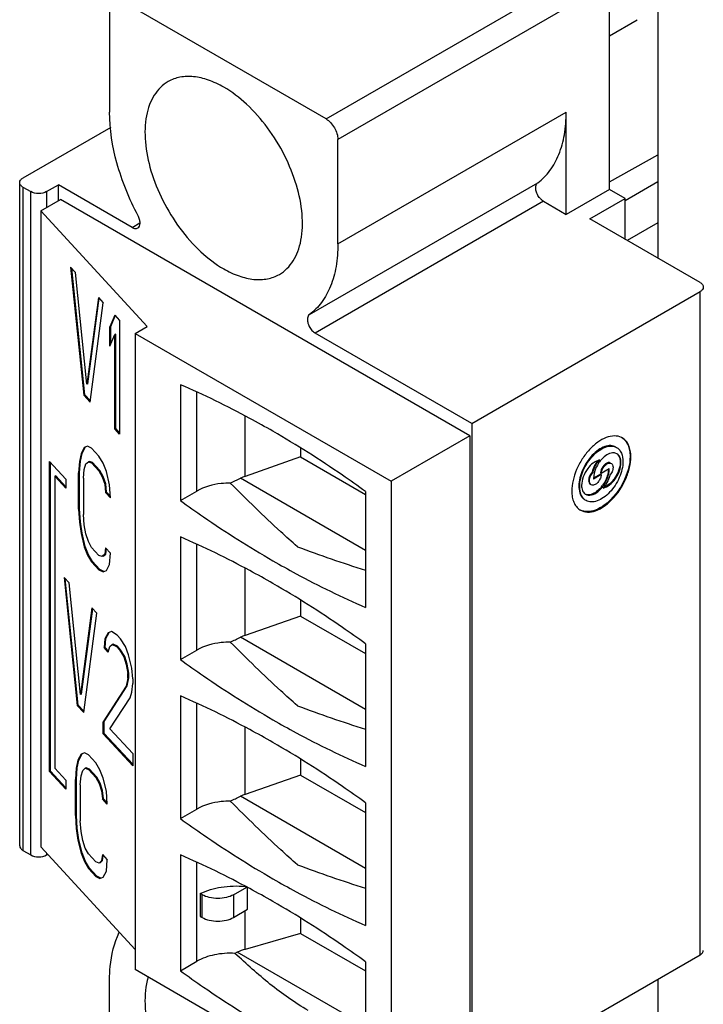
# Model space of a CAD drawing. Header units: inches. Extents: x 0 to 34, y 0 to 22.
# Tile 82 of 157: x 2.597 to 2.96, y 15.923 to 16.445. Entities that reach past the tile are written whole.
import ezdxf

# ---------------------------------------------------------------- set-up
doc = ezdxf.new("R2010")
doc.units = ezdxf.units.IN
doc.header["$LTSCALE"] = 1.87
doc.header["$MEASUREMENT"] = 0
doc.layers.get('0').update_dxf_attribs({"linetype": 'CONTINUOUS'})

msp = doc.modelspace()

# ---------------------------------------------------------------- linework, layer by layer
at = {"color": 3, "linetype": 'CONTINUOUS'}
for p, q in [((2.9359361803, 16.4846822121), (2.9359361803, 16.3186327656)), ((2.9359361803, 15.9360109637), (2.9359361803, 15.8680187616))]:
    msp.add_line(p, q, dxfattribs=at)
at = {"color": 7, "linetype": 'CONTINUOUS'}
for p, q in [((2.7599317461, 16.3925246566), (2.9039971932, 16.4757003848)), ((2.9102609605, 16.4648512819), (2.7661955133, 16.3816755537)), ((2.9102609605, 16.3551538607), (2.9102609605, 16.4648512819)), ((2.7599317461, 16.3925246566), (2.6513597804, 16.4552072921)), ((2.6450960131, 16.451590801), (2.6450960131, 16.3961393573)), ((2.9102609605, 16.4366963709), (2.924990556, 16.4452004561)), ((2.7661955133, 16.32622411), (2.8872940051, 16.3961399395)), ((2.8872940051, 16.341893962), (2.8872940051, 16.3961399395)), ((2.6457029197, 16.3880506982), (2.5991617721, 16.3611803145)), ((2.7661955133, 16.32622411), (2.7661955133, 16.3816755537)), ((2.9102609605, 16.359205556), (2.9359361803, 16.3735573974)), ((2.5974321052, 16.0067733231), (2.5974321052, 16.3587694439)), ((2.5991618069, 16.3563585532), (2.5991618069, 16.0043624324)), ((2.5991618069, 16.3563585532), (2.6033376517, 16.3539476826)), ((2.6116893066, 16.3539477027), (2.6179530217, 16.3575640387)), ((2.6179530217, 16.3491257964), (2.6179530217, 16.3575640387)), ((2.6570931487, 16.3349669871), (2.6179530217, 16.3575640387)), ((2.751065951, 16.2887235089), (2.8721644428, 16.3586393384)), ((2.9102609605, 16.3551538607), (2.8872940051, 16.341893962)), ((2.9186126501, 16.3503321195), (2.9102609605, 16.3551538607)), ((2.9359361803, 16.3591278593), (2.9186126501, 16.3491261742)), ((2.6033376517, 16.0019515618), (2.6033376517, 16.3539476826)), ((2.6085574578, 16.3437012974), (2.6189969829, 16.3497285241)), ((2.6116893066, 16.3539477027), (2.6116893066, 16.3455094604)), ((2.8361409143, 16.224363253), (2.6189969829, 16.3497285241)), ((2.8998215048, 16.3394831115), (2.9186126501, 16.3503321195)), ((2.9186126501, 16.3286342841), (2.9186126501, 16.3503321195)), ((2.8752968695, 16.3488203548), (2.7541983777, 16.2789045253)), ((2.8752968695, 16.3488203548), (2.8872940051, 16.341893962)), ((2.6085574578, 16.3437012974), (2.6085574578, 16.0061707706)), ((2.6650913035, 16.2823161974), (2.6085574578, 16.3437012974)), ((2.9582833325, 16.3057309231), (2.8998215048, 16.3394831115)), ((2.6570931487, 16.3349669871), (2.6612301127, 16.3373554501)), ((2.9359361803, 16.3374292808), (2.9196576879, 16.328030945)), ((2.6244465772, 16.3138154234), (2.6313778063, 16.2460161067)), ((2.6244465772, 16.3138154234), (2.627045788, 16.3109931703)), ((2.6318992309, 16.2461761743), (2.6250515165, 16.3131585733)), ((2.6331106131, 16.25182907), (2.627045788, 16.3109931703)), ((2.6391754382, 16.2978226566), (2.6331106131, 16.25182907)), ((2.6336320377, 16.2519891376), (2.6396130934, 16.2973474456)), ((2.6391754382, 16.2978226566), (2.641774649, 16.2950004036)), ((2.8371848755, 16.2309933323), (2.9582833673, 16.3009091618)), ((2.9582833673, 15.9489130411), (2.9582833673, 16.3009091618)), ((2.6348434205, 16.2422531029), (2.641774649, 16.2950004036)), ((2.6478394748, 16.2884151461), (2.6452402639, 16.2822605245)), ((2.6457616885, 16.282420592), (2.6481506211, 16.2880772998)), ((2.6478394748, 16.2884151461), (2.6504386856, 16.285592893)), ((2.6457616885, 16.282420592), (2.6452402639, 16.2822605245)), ((2.6452402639, 16.2720012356), (2.6452402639, 16.2822605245)), ((2.6457616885, 16.2732359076), (2.6457616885, 16.282420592)), ((2.6504386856, 16.285592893), (2.6504386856, 16.2253195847)), ((2.6586678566, 16.2786076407), (2.6650913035, 16.2823161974)), ((2.6452402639, 16.2720012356), (2.6478394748, 16.2781558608)), ((2.6483608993, 16.2783159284), (2.6478394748, 16.2781558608)), ((2.6478394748, 16.2281418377), (2.6478394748, 16.2781558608)), ((2.6483608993, 16.2283019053), (2.6483608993, 16.2783159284)), ((2.6586678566, 16.2786076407), (2.6586678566, 15.9410771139)), ((2.6586678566, 16.2786076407), (2.7943828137, 16.2002543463)), ((2.8371848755, 16.2309933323), (2.7541983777, 16.2789045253)), ((2.6336320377, 16.2519891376), (2.6331106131, 16.25182907)), ((2.6826789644, 16.2514850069), (2.6826789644, 16.1900062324)), ((2.6318992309, 16.2461761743), (2.6313778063, 16.2460161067)), ((2.6348434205, 16.2422531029), (2.6313778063, 16.2460161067)), ((2.6349269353, 16.242888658), (2.6318992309, 16.2461761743)), ((2.6914481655, 16.1950691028), (2.6914481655, 16.247502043)), ((2.7169392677, 16.2028387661), (2.7169392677, 16.2349583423)), ((2.8371848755, 16.2309933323), (2.8371848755, 15.8789972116)), ((2.6483608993, 16.2283019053), (2.6478394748, 16.2281418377)), ((2.6504386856, 16.2253195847), (2.6478394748, 16.2281418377)), ((2.6504386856, 16.2260458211), (2.6483608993, 16.2283019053)), ((2.8361409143, 16.224363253), (2.7943828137, 16.2002543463)), ((2.8361409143, 16.224363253), (2.8361409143, 15.8868327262)), ((2.6334259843, 16.2188102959), (2.6316931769, 16.2181269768)), ((2.6355919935, 16.2177408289), (2.6334259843, 16.2188102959)), ((2.6299603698, 16.2148788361), (2.6290939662, 16.2106899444)), ((2.6296153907, 16.210850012), (2.6304817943, 16.2150389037)), ((2.6316931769, 16.2181269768), (2.6299603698, 16.2148788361)), ((2.6304817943, 16.2150389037), (2.6299603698, 16.2148788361)), ((2.6304817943, 16.2150389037), (2.6322146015, 16.2182870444)), ((2.6322146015, 16.2182870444), (2.6316931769, 16.2181269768)), ((2.6355919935, 16.2177408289), (2.6394908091, 16.2135074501)), ((2.6416568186, 16.2098731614), (2.6394908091, 16.2135074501)), ((2.7463189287, 16.2180020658), (2.7463189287, 16.2131370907)), ((2.9141994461, 16.2148497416), (2.913238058, 16.2152286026)), ((2.6132736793, 16.0462351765), (2.6132736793, 16.2107543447)), ((2.6132736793, 16.2107543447), (2.6219118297, 16.2013749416)), ((2.6137951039, 16.0463952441), (2.6137951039, 16.2101881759)), ((2.6290939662, 16.2106899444), (2.6286607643, 16.204748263)), ((2.6296153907, 16.210850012), (2.6290939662, 16.2106899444)), ((2.6291821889, 16.2049083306), (2.6296153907, 16.210850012)), ((2.6316931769, 16.2065852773), (2.6325595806, 16.2094917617)), ((2.6325595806, 16.2094917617), (2.633859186, 16.2106454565)), ((2.6343806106, 16.2108055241), (2.633859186, 16.2106454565)), ((2.633859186, 16.2106454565), (2.6355919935, 16.210046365)), ((2.636113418, 16.2102064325), (2.6343806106, 16.2108055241)), ((2.636113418, 16.2102064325), (2.6355919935, 16.210046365)), ((2.6394908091, 16.2058129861), (2.6355919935, 16.210046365)), ((2.6400122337, 16.2059730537), (2.636113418, 16.2102064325)), ((2.6433896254, 16.2054268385), (2.6416568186, 16.2098731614)), ((2.7463189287, 16.2131370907), (2.7169392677, 16.2028387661)), ((2.7463189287, 16.2131370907), (2.7808113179, 16.193223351)), ((2.9048704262, 16.2115786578), (2.902623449, 16.2106362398)), ((2.6165675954, 16.2030821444), (2.6160461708, 16.2029220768)), ((2.6219118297, 16.1972793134), (2.6165675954, 16.2030821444)), ((2.6291821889, 16.2049083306), (2.6286607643, 16.204748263)), ((2.6286607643, 16.1855121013), (2.6286607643, 16.204748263)), ((2.6291821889, 16.1856721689), (2.6291821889, 16.2049083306)), ((2.6312599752, 16.20192601), (2.6316931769, 16.2065852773)), ((2.6400122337, 16.2059730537), (2.6394908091, 16.2058129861)), ((2.6394908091, 16.2058129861), (2.6412236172, 16.2026490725)), ((2.6417450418, 16.2028091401), (2.6400122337, 16.2059730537)), ((2.6451224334, 16.198415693), (2.6433896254, 16.2054268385)), ((2.900990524, 16.2050410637), (2.9000349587, 16.2036810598)), ((2.900990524, 16.2050410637), (2.9014081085, 16.2047999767)), ((2.9020766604, 16.2044712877), (2.9017246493, 16.20168075)), ((2.9059284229, 16.2038666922), (2.9017276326, 16.2014413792)), ((2.9055108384, 16.2041077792), (2.9017574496, 16.2019407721)), ((2.905884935, 16.2063374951), (2.9055108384, 16.2048310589)), ((2.9059284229, 16.2045899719), (2.9055108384, 16.2048310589)), ((2.9059284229, 16.2038666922), (2.9055108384, 16.2041077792)), ((2.9059284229, 16.2038666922), (2.9056155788, 16.2023260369)), ((2.9059284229, 16.2045899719), (2.9100643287, 16.206977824)), ((2.9096586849, 16.2067436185), (2.9092946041, 16.203903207)), ((2.911339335, 16.2047860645), (2.9104103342, 16.2034478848)), ((2.6160461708, 16.2029220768), (2.6160461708, 16.0480466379)), ((2.6219118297, 16.196553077), (2.6160461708, 16.2029220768)), ((2.6219118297, 16.2013749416), (2.6219118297, 16.196553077)), ((2.6312599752, 16.20192601), (2.6312599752, 16.1826898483)), ((2.6417450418, 16.2028091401), (2.6412236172, 16.2026490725)), ((2.6412236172, 16.2026490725), (2.6425232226, 16.1986731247)), ((2.6430446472, 16.1988331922), (2.6417450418, 16.2028091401)), ((2.6430446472, 16.1988331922), (2.6425232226, 16.1986731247)), ((2.6425232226, 16.1986731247), (2.642956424, 16.194355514)), ((2.6434778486, 16.1945155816), (2.6430446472, 16.1988331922)), ((2.6455556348, 16.191533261), (2.6451224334, 16.198415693)), ((2.7808113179, 16.1635692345), (2.7145051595, 16.2018502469)), ((2.7943828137, 16.2002543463), (2.7943828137, 15.8627238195)), ((2.9017246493, 16.20168075), (2.9017291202, 16.2014423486)), ((2.908760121, 16.1977882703), (2.9073178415, 16.1970882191)), ((2.6434778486, 16.1945155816), (2.642956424, 16.194355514)), ((2.6455556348, 16.191533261), (2.642956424, 16.194355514)), ((2.64550657, 16.1923127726), (2.6434778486, 16.1945155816)), ((2.6826789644, 16.1900062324), (2.6914481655, 16.1950691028)), ((2.7808113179, 16.1948295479), (2.7808113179, 16.1333507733)), ((2.6291821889, 16.1856721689), (2.6286607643, 16.1855121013)), ((2.6286607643, 16.1855121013), (2.6290939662, 16.1786296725)), ((2.6296153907, 16.1787897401), (2.6291821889, 16.1856721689)), ((2.6316931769, 16.1770898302), (2.6312599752, 16.1826898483)), ((2.6296153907, 16.1787897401), (2.6290939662, 16.1786296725)), ((2.6290939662, 16.1786296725), (2.6299603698, 16.1725592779)), ((2.6304817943, 16.1727193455), (2.6296153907, 16.1787897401)), ((2.6325595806, 16.1723018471), (2.6316931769, 16.1770898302)), ((2.6304817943, 16.1727193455), (2.6299603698, 16.1725592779)), ((2.6299603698, 16.1725592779), (2.6316931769, 16.1655481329)), ((2.6322146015, 16.1657082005), (2.6304817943, 16.1727193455)), ((2.633859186, 16.1683258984), (2.6325595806, 16.1723018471)), ((2.6355919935, 16.1651619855), (2.633859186, 16.1683258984)), ((2.6826789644, 16.1707187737), (2.6826789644, 16.1056236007)), ((2.6914481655, 16.1106864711), (2.6914481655, 16.1667358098)), ((2.6322146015, 16.1657082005), (2.6316931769, 16.1655481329)), ((2.6316931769, 16.1655481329), (2.6334259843, 16.161101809)), ((2.6339474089, 16.1612618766), (2.6322146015, 16.1657082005)), ((2.6339474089, 16.1612618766), (2.6334259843, 16.161101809)), ((2.636113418, 16.1576275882), (2.6339474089, 16.1612618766)), ((2.6355919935, 16.1651619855), (2.6394908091, 16.1609286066)), ((2.6425232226, 16.16148321), (2.6412236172, 16.1603295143)), ((2.6417450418, 16.1604895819), (2.6430446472, 16.1616432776)), ((2.642956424, 16.164860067), (2.6425232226, 16.16148321)), ((2.6430446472, 16.1616432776), (2.6425232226, 16.16148321)), ((2.642956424, 16.164860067), (2.6455556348, 16.1620378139)), ((2.6430446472, 16.1616432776), (2.6433960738, 16.1643826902)), ((2.6451224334, 16.1560961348), (2.6455556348, 16.1620378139)), ((2.6334259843, 16.161101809), (2.6355919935, 16.1574675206)), ((2.636113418, 16.1576275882), (2.6355919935, 16.1574675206)), ((2.6394908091, 16.1532341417), (2.6355919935, 16.1574675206)), ((2.6400122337, 16.1533942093), (2.636113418, 16.1576275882)), ((2.6412236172, 16.1603295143), (2.6394908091, 16.1609286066)), ((2.6417450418, 16.1604895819), (2.6412236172, 16.1603295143)), ((2.6433896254, 16.1528479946), (2.6451224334, 16.1560961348)), ((2.6400122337, 16.1533942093), (2.6394908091, 16.1532341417)), ((2.6394908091, 16.1532341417), (2.6416568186, 16.1521646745)), ((2.6421269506, 16.1523500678), (2.6400122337, 16.1533942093)), ((2.6416568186, 16.1521646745), (2.6433896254, 16.1528479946)), ((2.7169392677, 16.1184561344), (2.7169392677, 16.1541921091)), ((2.6209948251, 16.1491115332), (2.6279260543, 16.0813122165)), ((2.6209948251, 16.1491115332), (2.623594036, 16.1462892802)), ((2.6284474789, 16.0814722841), (2.6215997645, 16.1484546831)), ((2.6296588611, 16.0871251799), (2.623594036, 16.1462892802)), ((2.7463189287, 16.1372358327), (2.7463189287, 16.128754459)), ((2.6357236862, 16.1331187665), (2.6296588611, 16.0871251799)), ((2.6301802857, 16.0872852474), (2.6361613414, 16.1326435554)), ((2.6313916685, 16.0775492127), (2.638322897, 16.1302965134)), ((2.6357236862, 16.1331187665), (2.638322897, 16.1302965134)), ((2.7463189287, 16.128754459), (2.7169392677, 16.1184561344)), ((2.7463189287, 16.128754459), (2.7808113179, 16.1088407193)), ((2.6443877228, 16.1198640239), (2.6426549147, 16.1166158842)), ((2.6431763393, 16.1167759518), (2.6449091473, 16.1200240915)), ((2.6461205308, 16.1205473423), (2.6443877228, 16.1198640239)), ((2.6449091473, 16.1200240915), (2.6443877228, 16.1198640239)), ((2.6491529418, 16.1185371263), (2.6461205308, 16.1205473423)), ((2.6426549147, 16.1166158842), (2.6422217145, 16.1119566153)), ((2.6431763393, 16.1167759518), (2.6426549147, 16.1166158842)), ((2.6427431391, 16.1121166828), (2.6431763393, 16.1167759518)), ((2.6491529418, 16.1185371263), (2.6508857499, 16.1166556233)), ((2.6534849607, 16.1125509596), (2.6508857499, 16.1166556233)), ((2.7808113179, 16.0791866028), (2.7145051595, 16.1174676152)), ((2.6427431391, 16.1121166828), (2.6422217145, 16.1119566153)), ((2.6443877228, 16.1096047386), (2.6422217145, 16.1119566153)), ((2.6445512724, 16.110153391), (2.6427431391, 16.1121166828)), ((2.6443877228, 16.1096047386), (2.6452541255, 16.1125112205)), ((2.6452541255, 16.1125112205), (2.646553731, 16.1136649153)), ((2.6470751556, 16.1138249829), (2.646553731, 16.1136649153)), ((2.646553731, 16.1136649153), (2.6487197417, 16.1125954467)), ((2.6492411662, 16.1127555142), (2.6470751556, 16.1138249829)), ((2.6492411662, 16.1127555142), (2.6487197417, 16.1125954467)), ((2.6504525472, 16.1107139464), (2.6487197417, 16.1125954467)), ((2.6509739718, 16.110874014), (2.6492411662, 16.1127555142)), ((2.6509739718, 16.110874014), (2.6504525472, 16.1107139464)), ((2.6504525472, 16.1107139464), (2.6526185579, 16.1070796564)), ((2.6531399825, 16.107239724), (2.6509739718, 16.110874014)), ((2.6552177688, 16.1081046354), (2.6534849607, 16.1125509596)), ((2.6826789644, 16.1056236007), (2.6914481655, 16.1106864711)), ((2.7808113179, 16.1140633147), (2.7808113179, 16.0489681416)), ((2.6531399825, 16.107239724), (2.6526185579, 16.1070796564)), ((2.6526185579, 16.1070796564), (2.6539181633, 16.1031037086)), ((2.6544395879, 16.1032637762), (2.6531399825, 16.107239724)), ((2.6569505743, 16.1010934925), (2.6552177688, 16.1081046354)), ((2.6544395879, 16.1032637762), (2.6539181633, 16.1031037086)), ((2.6539181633, 16.1031037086), (2.6547845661, 16.0983157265)), ((2.6553059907, 16.0984757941), (2.6544395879, 16.1032637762)), ((2.657383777, 16.0954934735), (2.6569505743, 16.1010934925)), ((2.6547845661, 16.0957509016), (2.6539181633, 16.091562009)), ((2.6544395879, 16.0917220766), (2.6553059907, 16.0959109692)), ((2.6553059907, 16.0984757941), (2.6547845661, 16.0983157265)), ((2.6547845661, 16.0957509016), (2.6547845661, 16.0983157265)), ((2.6553059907, 16.0959109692), (2.6547845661, 16.0957509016)), ((2.6553059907, 16.0959109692), (2.6553059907, 16.0984757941)), ((2.657383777, 16.0954934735), (2.657383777, 16.0929286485)), ((2.6539181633, 16.091562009), (2.6417885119, 16.0726722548)), ((2.6423099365, 16.0728323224), (2.6544395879, 16.0917220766)), ((2.6544395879, 16.0917220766), (2.6539181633, 16.091562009)), ((2.6560841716, 16.0853629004), (2.6569505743, 16.0882693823)), ((2.6569505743, 16.0882693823), (2.657383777, 16.0929286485)), ((2.6301802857, 16.0872852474), (2.6296588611, 16.0871251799)), ((2.6452541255, 16.0689092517), (2.6560841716, 16.0853629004)), ((2.6826789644, 16.086336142), (2.6826789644, 16.021240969)), ((2.6284474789, 16.0814722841), (2.6279260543, 16.0813122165)), ((2.6313916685, 16.0775492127), (2.6279260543, 16.0813122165)), ((2.6314751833, 16.0781847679), (2.6284474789, 16.0814722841)), ((2.6914481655, 16.0263038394), (2.6914481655, 16.0823531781)), ((2.6423099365, 16.0728323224), (2.6417885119, 16.0726722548)), ((2.6417885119, 16.0662602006), (2.6417885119, 16.0726722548)), ((2.6423099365, 16.0664202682), (2.6423099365, 16.0728323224)), ((2.6452541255, 16.0689092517), (2.657383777, 16.0557387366)), ((2.7169392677, 16.0340735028), (2.7169392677, 16.0698094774)), ((2.6423099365, 16.0664202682), (2.6417885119, 16.0662602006)), ((2.657383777, 16.0493266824), (2.6417885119, 16.0662602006)), ((2.657383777, 16.0500529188), (2.6423099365, 16.0664202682)), ((2.6282830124, 16.0521781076), (2.6274166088, 16.0479892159)), ((2.6279380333, 16.0481492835), (2.6288044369, 16.0523381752)), ((2.6300158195, 16.0554262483), (2.6282830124, 16.0521781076)), ((2.6288044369, 16.0523381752), (2.6282830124, 16.0521781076)), ((2.6288044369, 16.0523381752), (2.6305372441, 16.0555863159)), ((2.6317486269, 16.0561095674), (2.6300158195, 16.0554262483)), ((2.6305372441, 16.0555863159), (2.6300158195, 16.0554262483)), ((2.6339146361, 16.0550401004), (2.6317486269, 16.0561095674)), ((2.6339146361, 16.0550401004), (2.6378134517, 16.0508067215)), ((2.657383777, 16.0557387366), (2.657383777, 16.0493266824)), ((2.7463189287, 16.052853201), (2.7463189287, 16.0443718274)), ((2.6137951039, 16.0463952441), (2.6132736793, 16.0462351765)), ((2.6219118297, 16.0375820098), (2.6137951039, 16.0463952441)), ((2.6160461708, 16.0480466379), (2.6219118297, 16.0416776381)), ((2.6274166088, 16.0479892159), (2.6269834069, 16.0420475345)), ((2.6279380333, 16.0481492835), (2.6274166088, 16.0479892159)), ((2.6275048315, 16.0422076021), (2.6279380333, 16.0481492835)), ((2.6300158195, 16.0438845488), (2.6308822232, 16.0467910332)), ((2.6308822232, 16.0467910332), (2.6321818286, 16.047944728)), ((2.6327032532, 16.0481047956), (2.6321818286, 16.047944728)), ((2.6321818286, 16.047944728), (2.6339146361, 16.0473456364)), ((2.6344360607, 16.047505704), (2.6327032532, 16.0481047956)), ((2.6344360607, 16.047505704), (2.6339146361, 16.0473456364)), ((2.6378134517, 16.0431122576), (2.6339146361, 16.0473456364)), ((2.6383348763, 16.0432723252), (2.6344360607, 16.047505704)), ((2.6399794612, 16.0471724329), (2.6378134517, 16.0508067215)), ((2.641712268, 16.04272611), (2.6399794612, 16.0471724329)), ((2.6219118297, 16.0368557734), (2.6132736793, 16.0462351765)), ((2.6219118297, 16.0416776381), (2.6219118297, 16.0368557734)), ((2.6275048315, 16.0422076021), (2.6269834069, 16.0420475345)), ((2.6269834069, 16.0228113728), (2.6269834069, 16.0420475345)), ((2.6275048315, 16.0229714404), (2.6275048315, 16.0422076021)), ((2.6295826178, 16.0392252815), (2.6300158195, 16.0438845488)), ((2.6383348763, 16.0432723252), (2.6378134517, 16.0431122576)), ((2.6378134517, 16.0431122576), (2.6395462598, 16.039948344)), ((2.6400676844, 16.0401084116), (2.6383348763, 16.0432723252)), ((2.643445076, 16.0357149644), (2.641712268, 16.04272611)), ((2.7463189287, 16.0443718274), (2.7169392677, 16.0340735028)), ((2.7463189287, 16.0443718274), (2.7808113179, 16.0244580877)), ((2.6295826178, 16.0392252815), (2.6295826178, 16.0199891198)), ((2.6400676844, 16.0401084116), (2.6395462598, 16.039948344)), ((2.6395462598, 16.039948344), (2.6408458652, 16.0359723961)), ((2.6413672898, 16.0361324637), (2.6400676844, 16.0401084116)), ((2.6413672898, 16.0361324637), (2.6408458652, 16.0359723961)), ((2.6408458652, 16.0359723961), (2.6412790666, 16.0316547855)), ((2.6418004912, 16.0318148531), (2.6413672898, 16.0361324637)), ((2.6418004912, 16.0318148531), (2.6412790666, 16.0316547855)), ((2.6438782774, 16.0288325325), (2.6412790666, 16.0316547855)), ((2.6438292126, 16.0296120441), (2.6418004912, 16.0318148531)), ((2.6438782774, 16.0288325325), (2.643445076, 16.0357149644)), ((2.7808113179, 15.9948039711), (2.7145051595, 16.0330849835)), ((2.6826789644, 16.021240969), (2.6914481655, 16.0263038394)), ((2.7808113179, 16.029680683), (2.7808113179, 15.96458551)), ((2.6275048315, 16.0229714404), (2.6269834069, 16.0228113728)), ((2.6269834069, 16.0228113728), (2.6274166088, 16.015928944)), ((2.6279380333, 16.0160890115), (2.6275048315, 16.0229714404)), ((2.6279380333, 16.0160890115), (2.6274166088, 16.015928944)), ((2.6274166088, 16.015928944), (2.6282830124, 16.0098585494)), ((2.6288044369, 16.010018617), (2.6279380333, 16.0160890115)), ((2.6300158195, 16.0143891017), (2.6295826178, 16.0199891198)), ((2.6288044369, 16.010018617), (2.6282830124, 16.0098585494)), ((2.6282830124, 16.0098585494), (2.6300158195, 16.0028474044)), ((2.6305372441, 16.003007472), (2.6288044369, 16.010018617)), ((2.6308822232, 16.0096011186), (2.6300158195, 16.0143891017)), ((2.6085574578, 16.0061707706), (2.6586678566, 15.9517603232)), ((2.6321818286, 16.0056251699), (2.6308822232, 16.0096011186)), ((2.6339146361, 16.0024612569), (2.6321818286, 16.0056251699)), ((2.5991618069, 16.0043624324), (2.6033376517, 16.0019515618)), ((2.6116893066, 16.0027701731), (2.6116893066, 16.0019515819)), ((2.6116893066, 16.0019515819), (2.6121814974, 16.0022357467)), ((2.6305372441, 16.003007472), (2.6300158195, 16.0028474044)), ((2.6300158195, 16.0028474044), (2.6317486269, 15.9984010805)), ((2.6322700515, 15.9985611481), (2.6305372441, 16.003007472)), ((2.6339146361, 16.0024612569), (2.6378134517, 15.9982278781)), ((2.6412790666, 16.0021593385), (2.6408458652, 15.9987824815)), ((2.6412790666, 16.0021593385), (2.6438782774, 15.9993370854)), ((2.6413672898, 15.9989425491), (2.6417187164, 16.0016819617)), ((2.643445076, 15.9933954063), (2.6438782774, 15.9993370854)), ((2.6826789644, 16.0019535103), (2.6826789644, 15.9404747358)), ((2.6322700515, 15.9985611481), (2.6317486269, 15.9984010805)), ((2.6317486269, 15.9984010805), (2.6339146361, 15.9947667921)), ((2.6344360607, 15.9949268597), (2.6322700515, 15.9985611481)), ((2.6344360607, 15.9949268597), (2.6339146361, 15.9947667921)), ((2.6378134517, 15.9905334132), (2.6339146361, 15.9947667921)), ((2.6383348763, 15.9906934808), (2.6344360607, 15.9949268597)), ((2.6395462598, 15.9976287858), (2.6378134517, 15.9982278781)), ((2.6408458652, 15.9987824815), (2.6395462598, 15.9976287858)), ((2.6400676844, 15.9977888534), (2.6395462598, 15.9976287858)), ((2.6400676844, 15.9977888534), (2.6413672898, 15.9989425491)), ((2.6413672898, 15.9989425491), (2.6408458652, 15.9987824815)), ((2.6914481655, 15.9455376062), (2.6914481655, 15.9979705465)), ((2.6383348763, 15.9906934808), (2.6378134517, 15.9905334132)), ((2.6378134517, 15.9905334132), (2.6399794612, 15.989463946)), ((2.6404495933, 15.9896493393), (2.6383348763, 15.9906934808)), ((2.6399794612, 15.989463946), (2.641712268, 15.9901472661)), ((2.641712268, 15.9901472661), (2.643445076, 15.9933954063)), ((2.7108657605, 15.9808578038), (2.7178794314, 15.9849071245)), ((2.7169392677, 15.9852800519), (2.7169392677, 15.9854268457)), ((2.718323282, 15.9731087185), (2.718323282, 15.9846617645)), ((2.6931854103, 15.9814218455), (2.6931854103, 15.9693671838)), ((2.6941624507, 15.9808577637), (2.6931854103, 15.9814218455)), ((2.6941624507, 15.968803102), (2.6941624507, 15.9808577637)), ((2.7108657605, 15.9808578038), (2.7108657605, 15.9688031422)), ((2.7108657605, 15.9688031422), (2.718323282, 15.9731087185)), ((2.6931854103, 15.9693671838), (2.6941624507, 15.968803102)), ((2.7169392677, 15.9518192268), (2.7169392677, 15.9723096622)), ((2.7463189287, 15.9684705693), (2.7463189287, 15.9602868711)), ((2.7463189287, 15.9602868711), (2.7169392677, 15.9518192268)), ((2.7463189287, 15.9602868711), (2.7808113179, 15.9403731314)), ((2.7128332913, 15.9503185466), (2.7115790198, 15.9497253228)), ((2.7808113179, 15.9110724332), (2.7128334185, 15.9503186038)), ((2.8371848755, 15.8789972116), (2.9582833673, 15.9489130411)), ((2.6826789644, 15.9404747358), (2.6914481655, 15.9455376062)), ((2.7808113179, 15.9452980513), (2.7808113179, 15.8838192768)), ((2.7943828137, 15.8627238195), (2.6586678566, 15.9410771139)), ((2.6450960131, 15.8801998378), (2.6450960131, 15.9356512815))]:
    msp.add_line(p, q, dxfattribs=at)
for centre, radius, start, end in [((2.9133191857, 16.2169096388), 0.0073634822, 59.9990556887, 63.5847484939), ((2.9199553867, 16.1995989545), 0.0197408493, 143.7909529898, 149.2194526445), ((2.9187342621, 16.2003644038), 0.0171341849, 141.3043192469, 145.1610499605), ((2.9159807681, 16.2011332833), 0.0142991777, 165.8105056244, 166.50029814), ((2.9007483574, 16.2065059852), 0.0093279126, 359.9787855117, 2.8994604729), ((2.3914041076, 16.8794921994), 0.7507282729, 295.0382119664, 295.4919022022), ((2.7240673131, 16.181795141), 0.0222180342, 108.7126738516, 115.4914664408), ((2.892694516, 16.2080239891), 0.0170762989, 321.3442738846, 324.6798984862), ((2.8915997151, 16.2087131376), 0.0195358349, 321.6977086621, 329.3140951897), ((2.8993419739, 16.1963457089), 0.0034788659, 232.114032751, 239.9796783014), ((2.8985396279, 16.1913078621), 0.0073661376, 236.4092708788, 239.9933063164), ((2.9738719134, 16.7731065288), 0.6493584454, 249.3330204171, 252.7044125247), ((2.3914041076, 16.7951095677), 0.7507282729, 295.0382119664, 295.4919022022), ((2.7240673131, 16.0974125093), 0.0222180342, 108.7126738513, 115.4914664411), ((2.9738719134, 16.6887238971), 0.6493584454, 249.3330204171, 252.7044125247), ((2.3914041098, 16.7107269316), 0.7507282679, 295.038211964, 295.4919022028), ((2.7240673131, 16.0130298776), 0.0222180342, 108.7126738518, 115.4914664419), ((2.9738719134, 16.6043412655), 0.6493584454, 249.3330204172, 252.7044125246), ((2.7260206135, 16.0847532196), 0.0998868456, 264.7836746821, 264.9659019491), ((2.7229712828, 15.9289476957), 0.0236535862, 104.7744634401, 115.3789182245)]:
    msp.add_arc(centre, radius, start, end, dxfattribs=at)
for points, knots in [([(2.6761184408, 16.4123248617), (2.6746624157, 16.4114844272), (2.6719028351, 16.4093714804), (2.6685812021, 16.4051720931), (2.6660988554, 16.4000356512), (2.6638707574, 16.3917770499), (2.663590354, 16.3797364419), (2.6667078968, 16.3644555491), (2.6729875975, 16.3489132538), (2.6819275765, 16.3343731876), (2.6927885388, 16.3220168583), (2.7012741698, 16.3154869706), (2.7056457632, 16.312963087)], [0, 0, 0, 0, 0.0428598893, 0.0874895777, 0.1353241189, 0.1872895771, 0.3045523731, 0.4382216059, 0.5825672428, 0.7297214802, 0.8713097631, 1, 1, 1, 1]), ([(2.7056457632, 16.4094003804), (2.7030536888, 16.4108968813), (2.6978995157, 16.413350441), (2.6899757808, 16.4152615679), (2.6825421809, 16.4150750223), (2.6780664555, 16.4134492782), (2.6761184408, 16.4123248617)], [0, 0, 0, 0, 0.2897882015, 0.5490555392, 0.782228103, 1, 1, 1, 1]), ([(2.7351730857, 16.3100386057), (2.7366291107, 16.3108790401), (2.7393886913, 16.3129919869), (2.7427103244, 16.3171913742), (2.745192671, 16.3223278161), (2.747420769, 16.3305864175), (2.7477011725, 16.3426270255), (2.7445836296, 16.3579079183), (2.7383039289, 16.3734502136), (2.7293639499, 16.3879902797), (2.7185029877, 16.4003466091), (2.7100173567, 16.4068764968), (2.7056457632, 16.4094003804)], [0, 0, 0, 0, 0.0428598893, 0.0874895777, 0.1353241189, 0.1872895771, 0.3045523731, 0.4382216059, 0.5825672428, 0.7297214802, 0.8713097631, 1, 1, 1, 1]), ([(2.6602255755, 16.3411690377), (2.6555175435, 16.3500538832), (2.6482260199, 16.3679052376), (2.6450960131, 16.3870555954), (2.6450960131, 16.3961393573)], [0, 0, 0, 0, 0.5253773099, 1, 1, 1, 1]), ([(2.7599317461, 16.3925246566), (2.7608210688, 16.3920112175), (2.7625040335, 16.3905949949), (2.7644675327, 16.3879106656), (2.7658104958, 16.3848680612), (2.7661955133, 16.3827024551), (2.7661955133, 16.3816755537)], [0, 0, 0, 0, 0.2372523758, 0.4999990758, 0.7627462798, 1, 1, 1, 1]), ([(2.8721644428, 16.3586393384), (2.8746178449, 16.3604364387), (2.879132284, 16.3650164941), (2.8838905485, 16.3738617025), (2.8867307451, 16.3844750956), (2.8872940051, 16.3921291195), (2.8872940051, 16.3961399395)], [0, 0, 0, 0, 0.2180047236, 0.4528702, 0.7124869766, 1, 1, 1, 1]), ([(2.5974324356, 16.3587694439), (2.5974324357, 16.3592293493), (2.5978340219, 16.3602559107), (2.5986733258, 16.3608983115), (2.5991617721, 16.3611803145)], [0, 0, 0, 0, 0.4491641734, 1, 1, 1, 1]), ([(2.5991618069, 16.3563585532), (2.5986733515, 16.3566405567), (2.5978340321, 16.3572829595), (2.5974324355, 16.3583095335), (2.5974324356, 16.3587694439)], [0, 0, 0, 0, 0.5508366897, 1, 1, 1, 1]), ([(2.8752968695, 16.3488203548), (2.8748720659, 16.3490656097), (2.8740458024, 16.3496969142), (2.8727961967, 16.3510978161), (2.8717019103, 16.3529974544), (2.8710717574, 16.3552215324), (2.8711006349, 16.3572320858), (2.8717447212, 16.3583318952), (2.8721644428, 16.3586393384)], [0, 0, 0, 0, 0.1278130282, 0.268352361, 0.4871864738, 0.692787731, 0.8644329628, 1, 1, 1, 1]), ([(2.6116893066, 16.3539477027), (2.6104498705, 16.3532321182), (2.6075134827, 16.3526664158), (2.6045770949, 16.353232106), (2.6033376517, 16.3539476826)], [0, 0, 0, 0, 0.4999996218, 1, 1, 1, 1]), ([(2.6600457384, 16.334674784), (2.6604272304, 16.334895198), (2.661092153, 16.3357020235), (2.661360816, 16.337345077), (2.6610822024, 16.339247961), (2.6605638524, 16.3405306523), (2.6602255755, 16.3411690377)], [0, 0, 0, 0, 0.187926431, 0.415852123, 0.6918401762, 1, 1, 1, 1]), ([(2.6570931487, 16.3349669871), (2.6575816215, 16.3346849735), (2.658557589, 16.3342794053), (2.6596475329, 16.3344447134), (2.6600457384, 16.334674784)], [0, 0, 0, 0, 0.5508557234, 1, 1, 1, 1]), ([(2.7661955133, 16.32622411), (2.7661955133, 16.3222132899), (2.7656322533, 16.3145592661), (2.7627920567, 16.303945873), (2.7580337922, 16.2951006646), (2.7535193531, 16.2905206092), (2.751065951, 16.2887235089)], [0, 0, 0, 0, 0.2875130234, 0.5471298, 0.7819952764, 1, 1, 1, 1]), ([(2.7056457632, 16.312963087), (2.7082378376, 16.311466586), (2.7133920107, 16.3090130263), (2.7213157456, 16.3071018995), (2.7287493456, 16.307288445), (2.733225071, 16.3089141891), (2.7351730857, 16.3100386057)], [0, 0, 0, 0, 0.2897882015, 0.5490555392, 0.782228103, 1, 1, 1, 1]), ([(2.9582833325, 16.3057309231), (2.9587717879, 16.3054489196), (2.9596111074, 16.3048065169), (2.9600127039, 16.3037799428), (2.9600127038, 16.3033200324)], [0, 0, 0, 0, 0.5508366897, 1, 1, 1, 1]), ([(2.9600127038, 16.3033200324), (2.9600127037, 16.302860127), (2.9596111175, 16.3018335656), (2.9587718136, 16.3011911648), (2.9582833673, 16.3009091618)], [0, 0, 0, 0, 0.4491641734, 1, 1, 1, 1]), ([(2.751065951, 16.2887235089), (2.7507932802, 16.2885237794), (2.7503185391, 16.2879311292), (2.7499344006, 16.2865206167), (2.7501075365, 16.2845712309), (2.7509555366, 16.2823463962), (2.7523239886, 16.2803438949), (2.7535453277, 16.2792815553), (2.7541983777, 16.2789045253)], [0, 0, 0, 0, 0.0879789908, 0.18969812, 0.3739573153, 0.5865534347, 0.8037178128, 1, 1, 1, 1]), ([(2.7317451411, 16.2267736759), (2.7276781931, 16.2291216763), (2.7116897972, 16.2380627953), (2.6951964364, 16.2461109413), (2.6826789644, 16.2514850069)], [0, 0, 0, 0, 0.2563586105, 1, 1, 1, 1]), ([(2.7808113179, 16.1948295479), (2.7767728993, 16.1977588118), (2.7608325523, 16.20902758), (2.7443303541, 16.2195077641), (2.7317451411, 16.2267736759)], [0, 0, 0, 0, 0.2555672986, 1, 1, 1, 1]), ([(2.9165950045, 16.2235043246), (2.9154567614, 16.2240697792), (2.9126546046, 16.2246197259), (2.9082344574, 16.2235742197), (2.903736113, 16.2209953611), (2.8994428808, 16.2170906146), (2.8956665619, 16.2121654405), (2.8927018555, 16.2066017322), (2.8907818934, 16.2008442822), (2.8902691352, 16.1969294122), (2.8902691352, 16.1950669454)], [0, 0, 0, 0, 0.0873964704, 0.1880348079, 0.3063442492, 0.4404371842, 0.5845756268, 0.7311064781, 0.8719289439, 1, 1, 1, 1]), ([(2.9136306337, 16.2184130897), (2.9128196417, 16.2188817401), (2.91078138, 16.2194051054), (2.9075011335, 16.2187482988), (2.9041495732, 16.2169174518), (2.9009366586, 16.21407289), (2.8980968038, 16.2104366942), (2.8952196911, 16.2051155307), (2.8940273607, 16.2006197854), (2.8940273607, 16.1977189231)], [0, 0, 0, 0, 0.0870481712, 0.1866530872, 0.3042008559, 0.4381955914, 0.5828914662, 0.7304108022, 1, 1, 1, 1]), ([(2.8944449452, 16.1974778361), (2.8944449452, 16.2003785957), (2.8956371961, 16.2048741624), (2.8985141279, 16.2101952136), (2.901353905, 16.2138314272), (2.9045668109, 16.2166761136), (2.9079184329, 16.218507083), (2.9111987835, 16.2191640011), (2.9132371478, 16.2186406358), (2.9140481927, 16.2181719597)], [0, 0, 0, 0, 0.269579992, 0.4170927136, 0.5617879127, 0.6957874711, 0.813338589, 0.912946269, 1, 1, 1, 1]), ([(2.9169753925, 16.2232845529), (2.9176505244, 16.2228361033), (2.9189019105, 16.2216636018), (2.9202258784, 16.2193342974), (2.9210138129, 16.2165086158), (2.9211701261, 16.2144629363), (2.9211701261, 16.2133897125)], [0, 0, 0, 0, 0.2178099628, 0.4519147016, 0.7115868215, 1, 1, 1, 1]), ([(2.9215877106, 16.2131486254), (2.9215877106, 16.2142707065), (2.9214175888, 16.2164046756), (2.9205534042, 16.219336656), (2.9190982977, 16.2217157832), (2.9177315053, 16.2228647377), (2.9170010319, 16.2232865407)], [0, 0, 0, 0, 0.2897026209, 0.5490908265, 0.782219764, 1, 1, 1, 1]), ([(2.9111341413, 16.2151949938), (2.9100701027, 16.2149496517), (2.9078862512, 16.2138018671), (2.9061759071, 16.2120928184), (2.9053614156, 16.211076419)], [0, 0, 0, 0, 0.4560384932, 1, 1, 1, 1]), ([(2.913238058, 16.2152286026), (2.9130754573, 16.2152667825), (2.912378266, 16.2153816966), (2.9116583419, 16.2153158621), (2.9111341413, 16.2151949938)], [0, 0, 0, 0, 0.2369194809, 1, 1, 1, 1]), ([(2.9140481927, 16.2181719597), (2.9142405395, 16.2180608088), (2.9149980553, 16.2175594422), (2.9156234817, 16.2168685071), (2.9159982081, 16.2162954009)], [0, 0, 0, 0, 0.244959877, 1, 1, 1, 1]), ([(2.9163399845, 16.2101188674), (2.9163399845, 16.2111060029), (2.9161004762, 16.212940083), (2.9148963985, 16.2144472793), (2.9141994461, 16.2148497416)], [0, 0, 0, 0, 0.5508737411, 1, 1, 1, 1]), ([(2.9144811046, 16.2145593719), (2.9147191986, 16.2143268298), (2.9156509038, 16.2131238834), (2.9159224, 16.2115309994), (2.9159224, 16.2103599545)], [0, 0, 0, 0, 0.2213062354, 1, 1, 1, 1]), ([(2.9159982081, 16.2162954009), (2.9162358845, 16.2159318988), (2.9171344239, 16.2142151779), (2.9174119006, 16.2122308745), (2.9174119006, 16.2107377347)], [0, 0, 0, 0, 0.2253282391, 1, 1, 1, 1]), ([(2.9211701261, 16.2133897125), (2.9211701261, 16.2115271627), (2.9206573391, 16.2076121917), (2.9187372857, 16.2018546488), (2.9157724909, 16.196290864), (2.9119959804, 16.1913655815), (2.9077024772, 16.1874607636), (2.9032038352, 16.1848819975), (2.8987834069, 16.1838368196), (2.8959811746, 16.1843872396), (2.8948429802, 16.1849529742)], [0, 0, 0, 0, 0.1280726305, 0.2688916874, 0.4154190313, 0.5595578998, 0.6936538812, 0.8119636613, 0.9126007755, 1, 1, 1, 1]), ([(2.8948558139, 16.1849290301), (2.8959619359, 16.1842903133), (2.8987411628, 16.1835763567), (2.9032143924, 16.1844722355), (2.9077843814, 16.1869685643), (2.9121664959, 16.1908489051), (2.916035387, 16.1958014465), (2.9190814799, 16.2014313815), (2.9210581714, 16.2072754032), (2.9215877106, 16.2112556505), (2.9215877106, 16.2131486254)], [0, 0, 0, 0, 0.0869308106, 0.1864002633, 0.3037874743, 0.4375975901, 0.5820956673, 0.7294194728, 0.8711662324, 1, 1, 1, 1]), ([(2.9174119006, 16.2107377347), (2.9174119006, 16.2078369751), (2.9162196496, 16.2033414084), (2.9133427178, 16.1980203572), (2.9105029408, 16.1943841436), (2.9072900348, 16.1915394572), (2.9039384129, 16.1897084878), (2.9006580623, 16.1890515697), (2.898619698, 16.189574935), (2.897808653, 16.1900436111)], [0, 0, 0, 0, 0.269579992, 0.4170927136, 0.5617879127, 0.6957874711, 0.813338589, 0.912946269, 1, 1, 1, 1]), ([(2.902623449, 16.2106362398), (2.902266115, 16.2104218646), (2.9007868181, 16.2094032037), (2.899537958, 16.2080717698), (2.8987172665, 16.2069670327)], [0, 0, 0, 0, 0.2324170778, 1, 1, 1, 1]), ([(2.9029953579, 16.209701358), (2.9027743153, 16.2093304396), (2.9019550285, 16.2078477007), (2.9013235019, 16.2062584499), (2.900990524, 16.2050410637)], [0, 0, 0, 0, 0.2549086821, 1, 1, 1, 1]), ([(2.9014081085, 16.2047999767), (2.9015723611, 16.2054004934), (2.9023817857, 16.2078174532), (2.9036766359, 16.2100697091), (2.9048704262, 16.2115786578)], [0, 0, 0, 0, 0.2444682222, 1, 1, 1, 1]), ([(2.9046711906, 16.210152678), (2.9043758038, 16.2097284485), (2.9032902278, 16.208011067), (2.9024890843, 16.2061067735), (2.9021178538, 16.2046384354)], [0, 0, 0, 0, 0.2544637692, 1, 1, 1, 1]), ([(2.9108292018, 16.2099765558), (2.9104745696, 16.2101808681), (2.9094515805, 16.2102586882), (2.9080397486, 16.209476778), (2.9067614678, 16.2081347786), (2.906124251, 16.206967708), (2.905884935, 16.2063374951)], [0, 0, 0, 0, 0.1823757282, 0.4160496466, 0.699608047, 1, 1, 1, 1]), ([(2.9059284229, 16.2045899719), (2.906012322, 16.2053585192), (2.9065254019, 16.2068853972), (2.9076640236, 16.2084917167), (2.9088271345, 16.2094312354), (2.9098767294, 16.2099701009), (2.9108122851, 16.2099857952), (2.9112467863, 16.2097354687)], [0, 0, 0, 0, 0.2804578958, 0.5709484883, 0.7026188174, 0.8180909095, 1, 1, 1, 1]), ([(2.9069304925, 16.1966046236), (2.9081576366, 16.1968875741), (2.910657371, 16.1983153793), (2.9135959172, 16.2015924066), (2.915703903, 16.2056611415), (2.9163399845, 16.2086824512), (2.9163399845, 16.2101188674)], [0, 0, 0, 0, 0.2172617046, 0.4786755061, 0.7521895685, 1, 1, 1, 1]), ([(2.9112467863, 16.2097354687), (2.9115456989, 16.209563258), (2.9120614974, 16.2089168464), (2.9121641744, 16.2081309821), (2.9121641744, 16.2077079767)], [0, 0, 0, 0, 0.4491950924, 1, 1, 1, 1]), ([(2.9159224, 16.2103599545), (2.9159224, 16.2088480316), (2.9152217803, 16.2056748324), (2.9136907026, 16.2028468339), (2.9127028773, 16.2015070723)], [0, 0, 0, 0, 0.4759738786, 1, 1, 1, 1]), ([(2.8987172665, 16.2069670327), (2.8977184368, 16.2056225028), (2.8961703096, 16.2027797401), (2.8954609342, 16.199586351), (2.8954609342, 16.198064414)], [0, 0, 0, 0, 0.5239299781, 1, 1, 1, 1]), ([(2.9000349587, 16.2036810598), (2.8999006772, 16.2034375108), (2.8994495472, 16.202501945), (2.8991843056, 16.2014582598), (2.8991843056, 16.2006962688)], [0, 0, 0, 0, 0.2673906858, 1, 1, 1, 1]), ([(2.8996018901, 16.2004551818), (2.8996018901, 16.201217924), (2.9000043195, 16.2028053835), (2.9008578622, 16.204180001), (2.9014081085, 16.2047999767)], [0, 0, 0, 0, 0.4792052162, 1, 1, 1, 1]), ([(2.9006667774, 16.1929882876), (2.9018939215, 16.1932712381), (2.9043936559, 16.1946990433), (2.9073322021, 16.1979760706), (2.9094401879, 16.2020448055), (2.9100762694, 16.2050661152), (2.9100762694, 16.2065025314)], [0, 0, 0, 0, 0.2172617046, 0.4786755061, 0.7521895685, 1, 1, 1, 1]), ([(2.9092946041, 16.203903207), (2.9091727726, 16.2034035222), (2.9085595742, 16.2013717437), (2.9075563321, 16.1994616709), (2.9066276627, 16.1981514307)], [0, 0, 0, 0, 0.2425709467, 1, 1, 1, 1]), ([(2.9104103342, 16.2034478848), (2.9103023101, 16.2030465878), (2.9097958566, 16.201414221), (2.9090605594, 16.199854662), (2.9084001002, 16.1987433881)], [0, 0, 0, 0, 0.2432714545, 1, 1, 1, 1]), ([(2.9121641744, 16.2077079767), (2.9121641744, 16.2074747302), (2.9120778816, 16.2064573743), (2.9117151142, 16.2054749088), (2.911339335, 16.2047860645)], [0, 0, 0, 0, 0.2291397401, 1, 1, 1, 1]), ([(2.7091292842, 16.1993130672), (2.7074962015, 16.1993077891), (2.7014190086, 16.1989677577), (2.6953133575, 16.1973006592), (2.6914481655, 16.1950691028)], [0, 0, 0, 0, 0.2678857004, 1, 1, 1, 1]), ([(2.7446901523, 16.1655358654), (2.7417227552, 16.1681491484), (2.7295814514, 16.179102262), (2.7178855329, 16.1905383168), (2.7091292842, 16.1993130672)], [0, 0, 0, 0, 0.2418338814, 1, 1, 1, 1]), ([(2.8954609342, 16.198064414), (2.8954609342, 16.1971664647), (2.8956672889, 16.1955023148), (2.8966205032, 16.1940552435), (2.8972056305, 16.1936000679)], [0, 0, 0, 0, 0.5477733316, 1, 1, 1, 1]), ([(2.8991843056, 16.2006962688), (2.8991843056, 16.2002685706), (2.8992881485, 16.1994739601), (2.8998096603, 16.1988203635), (2.9001118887, 16.1986461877)], [0, 0, 0, 0, 0.5507857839, 1, 1, 1, 1]), ([(2.9005294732, 16.1984051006), (2.9002272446, 16.1985792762), (2.8997057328, 16.1992328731), (2.8996018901, 16.2000274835), (2.8996018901, 16.2004551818)], [0, 0, 0, 0, 0.449214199, 1, 1, 1, 1]), ([(2.9056155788, 16.2023260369), (2.9053905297, 16.2016617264), (2.9047570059, 16.2004207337), (2.9034475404, 16.1989831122), (2.9019817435, 16.1981262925), (2.9009004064, 16.1981913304), (2.9005294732, 16.1984051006)], [0, 0, 0, 0, 0.2980650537, 0.582871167, 0.8180648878, 1, 1, 1, 1]), ([(2.9127028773, 16.2015070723), (2.9124165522, 16.2011187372), (2.9112812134, 16.1997072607), (2.9099008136, 16.1984726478), (2.908760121, 16.1977882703)], [0, 0, 0, 0, 0.2661624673, 1, 1, 1, 1]), ([(2.8902691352, 16.1950669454), (2.8902691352, 16.193993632), (2.8904254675, 16.1919478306), (2.8912134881, 16.1891220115), (2.8925376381, 16.186792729), (2.8937890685, 16.1856201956), (2.8944642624, 16.1851717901)], [0, 0, 0, 0, 0.2884241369, 0.5480934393, 0.782192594, 1, 1, 1, 1]), ([(2.8940273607, 16.1977189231), (2.8940273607, 16.197184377), (2.8941262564, 16.1952695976), (2.8946784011, 16.1933306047), (2.8954367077, 16.1921678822)], [0, 0, 0, 0, 0.2780194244, 1, 1, 1, 1]), ([(2.897808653, 16.1900436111), (2.8972731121, 16.1903530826), (2.8962699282, 16.1911951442), (2.8947750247, 16.1936426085), (2.8944449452, 16.1959267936), (2.8944449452, 16.1974778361)], [0, 0, 0, 0, 0.2184267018, 0.4522653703, 1, 1, 1, 1]), ([(2.8976014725, 16.1933335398), (2.8980321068, 16.1930848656), (2.89906634, 16.1927656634), (2.900131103, 16.1928647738), (2.9006667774, 16.1929882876)], [0, 0, 0, 0, 0.4749512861, 1, 1, 1, 1]), ([(2.9060296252, 16.1973574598), (2.9054478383, 16.1966303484), (2.9034266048, 16.1944533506), (2.9001778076, 16.1927033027), (2.8981216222, 16.19320146)], [0, 0, 0, 0, 0.3056292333, 1, 1, 1, 1]), ([(2.6826789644, 16.1900062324), (2.686717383, 16.1870769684), (2.70265773, 16.1758082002), (2.7191599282, 16.1653280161), (2.7317451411, 16.1580621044)], [0, 0, 0, 0, 0.2555672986, 1, 1, 1, 1]), ([(2.8954367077, 16.1921678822), (2.8955653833, 16.191970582), (2.8961006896, 16.1912351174), (2.896807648, 16.1906217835), (2.8973910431, 16.1902846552)], [0, 0, 0, 0, 0.2590330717, 1, 1, 1, 1]), ([(2.7317451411, 16.1460074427), (2.7276781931, 16.1483554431), (2.7116897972, 16.1572965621), (2.6951964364, 16.1653447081), (2.6826789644, 16.1707187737)], [0, 0, 0, 0, 0.2563586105, 1, 1, 1, 1]), ([(2.7317451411, 16.1580621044), (2.7358120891, 16.155714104), (2.7518004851, 16.1467729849), (2.7682938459, 16.1387248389), (2.7808113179, 16.1333507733)], [0, 0, 0, 0, 0.2563586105, 1, 1, 1, 1]), ([(2.7808113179, 16.1140633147), (2.7767728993, 16.1169925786), (2.7608325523, 16.1282613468), (2.7443303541, 16.138741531), (2.7317451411, 16.1460074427)], [0, 0, 0, 0, 0.2555672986, 1, 1, 1, 1]), ([(2.7091292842, 16.1149304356), (2.7074962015, 16.1149251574), (2.7014190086, 16.1145851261), (2.6953133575, 16.1129180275), (2.6914481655, 16.1106864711)], [0, 0, 0, 0, 0.2678857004, 1, 1, 1, 1]), ([(2.7446901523, 16.0811532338), (2.7417227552, 16.0837665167), (2.7295814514, 16.0947196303), (2.7178855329, 16.1061556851), (2.7091292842, 16.1149304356)], [0, 0, 0, 0, 0.2418338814, 1, 1, 1, 1]), ([(2.6826789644, 16.1056236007), (2.686717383, 16.1026943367), (2.70265773, 16.0914255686), (2.7191599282, 16.0809453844), (2.7317451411, 16.0736794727)], [0, 0, 0, 0, 0.2555672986, 1, 1, 1, 1]), ([(2.7317451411, 16.061624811), (2.7276781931, 16.0639728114), (2.7116897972, 16.0729139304), (2.6951964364, 16.0809620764), (2.6826789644, 16.086336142)], [0, 0, 0, 0, 0.2563586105, 1, 1, 1, 1]), ([(2.7317451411, 16.0736794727), (2.7358120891, 16.0713314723), (2.7518004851, 16.0623903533), (2.7682938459, 16.0543422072), (2.7808113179, 16.0489681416)], [0, 0, 0, 0, 0.2563586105, 1, 1, 1, 1]), ([(2.7808113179, 16.029680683), (2.7767728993, 16.032609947), (2.7608325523, 16.0438787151), (2.7443303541, 16.0543588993), (2.7317451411, 16.061624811)], [0, 0, 0, 0, 0.2555672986, 1, 1, 1, 1]), ([(2.7091292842, 16.0305478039), (2.7074962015, 16.0305425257), (2.7014190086, 16.0302024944), (2.6953133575, 16.0285353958), (2.6914481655, 16.0263038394)], [0, 0, 0, 0, 0.2678857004, 1, 1, 1, 1]), ([(2.7446901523, 15.9967706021), (2.7417227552, 15.999383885), (2.7295814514, 16.0103369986), (2.7178855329, 16.0217730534), (2.7091292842, 16.0305478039)], [0, 0, 0, 0, 0.2418338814, 1, 1, 1, 1]), ([(2.6826789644, 16.021240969), (2.686717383, 16.018311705), (2.70265773, 16.0070429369), (2.7191599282, 15.9965627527), (2.7317451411, 15.989296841)], [0, 0, 0, 0, 0.2555672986, 1, 1, 1, 1]), ([(2.5974324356, 16.0067733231), (2.5974324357, 16.0063134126), (2.5978340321, 16.0052868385), (2.5986733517, 16.0046444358), (2.5991618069, 16.0043624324)], [0, 0, 0, 0, 0.4491634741, 1, 1, 1, 1]), ([(2.6033376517, 16.0019515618), (2.6045770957, 16.0012359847), (2.6075134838, 16.0006702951), (2.6104498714, 16.0012359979), (2.6116893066, 16.0019515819)], [0, 0, 0, 0, 0.5000007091, 1, 1, 1, 1]), ([(2.7317451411, 15.9772421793), (2.7276781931, 15.9795901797), (2.7116897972, 15.9885312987), (2.6951964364, 15.9965794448), (2.6826789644, 16.0019535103)], [0, 0, 0, 0, 0.2563586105, 1, 1, 1, 1]), ([(2.7317451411, 15.989296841), (2.7358120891, 15.9869488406), (2.7518004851, 15.9780077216), (2.7682938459, 15.9699595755), (2.7808113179, 15.96458551)], [0, 0, 0, 0, 0.2563586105, 1, 1, 1, 1]), ([(2.6931854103, 15.9814218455), (2.696673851, 15.9831366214), (2.7045807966, 15.9854057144), (2.712751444, 15.9856623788), (2.7169392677, 15.9852800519)], [0, 0, 0, 0, 0.4803442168, 1, 1, 1, 1]), ([(2.7108657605, 15.9808578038), (2.7096800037, 15.9801732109), (2.7069227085, 15.9791740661), (2.7025141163, 15.9786963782), (2.6981055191, 15.9791740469), (2.6953482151, 15.9801731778), (2.6941624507, 15.9808577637)], [0, 0, 0, 0, 0.2372524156, 0.4999996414, 0.7627470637, 1, 1, 1, 1]), ([(2.7808113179, 15.9452980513), (2.7767728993, 15.9482273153), (2.7608325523, 15.9594960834), (2.7443303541, 15.9699762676), (2.7317451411, 15.9772421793)], [0, 0, 0, 0, 0.2555672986, 1, 1, 1, 1]), ([(2.6941624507, 15.968803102), (2.6953482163, 15.9681185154), (2.6981055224, 15.9671193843), (2.7025141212, 15.9666417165), (2.7069227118, 15.9671194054), (2.7096800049, 15.9681185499), (2.7108657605, 15.9688031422)], [0, 0, 0, 0, 0.2372531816, 0.5000006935, 0.7627478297, 1, 1, 1, 1]), ([(2.6450960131, 15.9356512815), (2.6450960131, 15.9380070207), (2.6454698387, 15.9466163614), (2.6474875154, 15.9552687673), (2.6502493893, 15.960901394)], [0, 0, 0, 0, 0.2730009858, 1, 1, 1, 1]), ([(2.7115790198, 15.9497253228), (2.7079447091, 15.9499031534), (2.7009677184, 15.9494693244), (2.6942909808, 15.9471788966), (2.6914481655, 15.9455376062)], [0, 0, 0, 0, 0.5257224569, 1, 1, 1, 1]), ([(2.750516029, 15.9193736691), (2.7469159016, 15.9214521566), (2.7399423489, 15.9258943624), (2.7300999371, 15.9333736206), (2.7207118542, 15.941377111), (2.7146122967, 15.9469104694), (2.7115790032, 15.9497253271)], [0, 0, 0, 0, 0.2520912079, 0.5006399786, 0.749054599, 1, 1, 1, 1]), ([(2.9582833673, 15.9489130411), (2.9587718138, 15.9491950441), (2.9596111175, 15.949837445), (2.960012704, 15.9508640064), (2.9600127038, 15.9513239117)], [0, 0, 0, 0, 0.5508359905, 1, 1, 1, 1]), ([(2.6655078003, 15.9371683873), (2.6641579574, 15.9325152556), (2.6632769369, 15.9218502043), (2.6662084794, 15.9053270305), (2.6729133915, 15.888367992), (2.6795765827, 15.8777137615), (2.6834159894, 15.8727096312)], [0, 0, 0, 0, 0.210900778, 0.4566152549, 0.7254429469, 1, 1, 1, 1]), ([(2.6826789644, 15.9404747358), (2.686717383, 15.9375454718), (2.70265773, 15.9262767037), (2.7191599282, 15.9157965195), (2.7317451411, 15.9085306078)], [0, 0, 0, 0, 0.2555672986, 1, 1, 1, 1])]:
    msp.add_open_spline(points, degree=3, knots=knots, dxfattribs=at)

doc.saveas('drawing.dxf')
